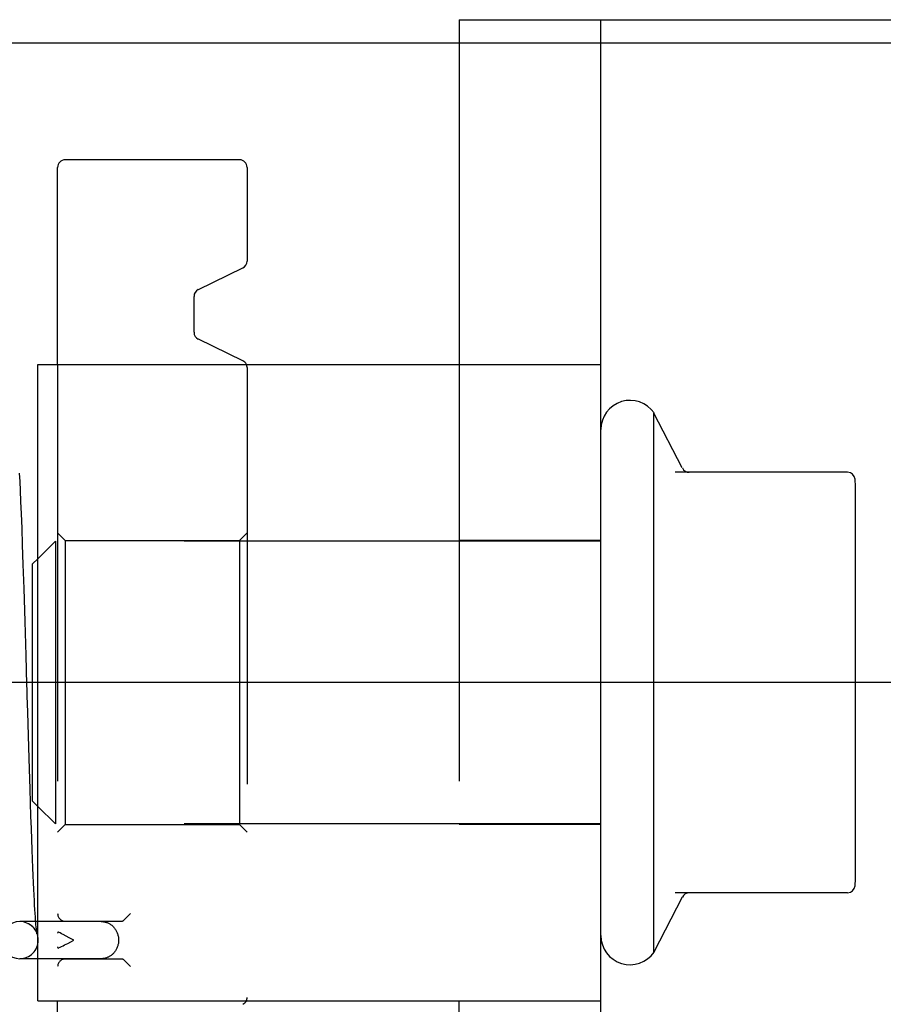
# Model space of a CAD drawing. Header units: inches. Extents: x 0 to 100, y 0 to 65.
# Tile 33 of 121: x 15.97 to 17.11, y 46.12 to 47.42. Entities that reach past the tile are written whole.
import ezdxf

# ---------------------------------------------------------------- set-up
doc = ezdxf.new("R2010")
doc.units = ezdxf.units.IN
doc.header["$LTSCALE"] = 5.5
doc.header["$MEASUREMENT"] = 0
doc.linetypes.add('HIDDEN', pattern=[0.2, 0.1, -0.1])
doc.layers.get('0').update_dxf_attribs({"linetype": 'CONTINUOUS'})
doc.layers.add('DEFAULT_2', color=8, linetype='HIDDEN')
doc.layers.add('DIMENSIONS', color=7, linetype='CONTINUOUS')
doc.styles.get("Standard").update_dxf_attribs({"font": 'arial.ttf'})
doc.dimstyles.new('DIMSTYLE_1', dxfattribs={"dimtxt": 0.441176, "dimasz": 0.588235, "dimexe": 0.09, "dimexo": 0.07, "dimgap": 0.0375, "dimtad": 0, "dimtih": 1, "dimtoh": 1, "dimzin": 4, "dimdsep": 46, "dimtxsty": 'Standard', "dimblk": '_FILLED', "dimblk1": '_FILLED', "dimblk2": '_FILLED', "dimcen": 0.09, "dimadec": 3, "dimazin": 1, "dimtfac": 1, "dimtdec": 3, "dimtofl": 0, "dimtmove": 0, "dimatfit": 3, "dimldrblk": '_FILLED', "dimfxl": 0, "dimtolj": 1, "dimtzin": 4, "dimarcsym": 0})

# ---------------------------------------------------------------- blocks, each defined once
blk = doc.blocks.new('_FILLED')
at = {"color": 0, "linetype": 'ByBlock'}
blk.add_solid([(0, 0), (-1, 0.2), (-1, -0.2)], dxfattribs=at)
blk = doc.blocks.new('*D1')
at = {"layer": 'DIMENSIONS', "color": 2, "linetype": 'Continuous'}
for p, q in [((20.8126, 47.3916), (11.9453, 47.3916)), ((12.4747, 47.3916), (12.4747, 26.739)), ((12.4747, 5.2041), (12.4747, 25.8566)), ((20.8126, 5.2041), (11.9453, 5.2041))]:
    blk.add_line(p, q, dxfattribs=at)
at = {"layer": 'DIMENSIONS', "color": 2, "linetype": 'Continuous', "xscale": 0.5882352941, "yscale": 0.5882352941, "zscale": 0.5882352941}
for p, rotation in [((12.4747, 47.3916), 90), ((12.4747, 5.2041), 270)]:
    blk.add_blockref('_FILLED', p, dxfattribs=dict(at, rotation=rotation))
at = {"layer": 'DIMENSIONS', "color": 2, "linetype": 'Continuous', "insert": (12.4747, 26.5184), "char_height": 0.44118, "width": 1.541658, "attachment_point": 2, "line_spacing_factor": 0.9}
blk.add_mtext('42.19', dxfattribs=at)
blk = doc.blocks.new('*D12')
at = {"layer": 'DIMENSIONS', "color": 2, "linetype": 'Continuous'}
for p, q in [((19.4064, 46.5478), (13.8542, 46.5478)), ((14.3836, 46.5478), (14.3836, 25.4214)), ((14.3836, 6.0478), (14.3836, 24.539)), ((19.4064, 6.0478), (13.8542, 6.0478))]:
    blk.add_line(p, q, dxfattribs=at)
at = {"layer": 'DIMENSIONS', "color": 2, "linetype": 'Continuous', "xscale": 0.5882352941, "yscale": 0.5882352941, "zscale": 0.5882352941}
for p, rotation in [((14.3836, 46.5478), 90), ((14.3836, 6.0478), 270)]:
    blk.add_blockref('_FILLED', p, dxfattribs=dict(at, rotation=rotation))
at = {"layer": 'DIMENSIONS', "color": 2, "linetype": 'Continuous', "insert": (14.3836, 25.2008), "char_height": 0.44118, "width": 1.541658, "attachment_point": 2, "line_spacing_factor": 0.9}
blk.add_mtext('40.50', dxfattribs=at)

msp = doc.modelspace()

# ---------------------------------------------------------------- linework, layer by layer
at = {"color": 7, "linetype": 'Continuous'}
for p, q in [((16.5471, 47.4228), (16.5471, 46.9678)), ((16.5471, 47.4228), (16.7341, 47.4228)), ((16.2571, 47.2378), (16.0271, 47.2378)), ((16.0171, 46.9678), (16.0171, 47.2278)), ((16.2671, 47.2278), (16.2671, 47.1041)), ((16.2028, 47.0665), (16.2615, 47.0951)), ((16.1971, 47.0101), (16.1971, 47.0575)), ((16.2615, 46.9725), (16.2028, 47.0011)), ((16.8041, 46.192), (16.8041, 46.9036)), ((16.8415, 46.8312), (16.8041, 46.9036)), ((15.9675, 46.8134), (15.9669, 46.8241)), ((17.0596, 46.8253), (16.8319, 46.8253)), ((15.9681, 46.8011), (15.9675, 46.8134)), ((15.9687, 46.7868), (15.9681, 46.8011)), ((17.0701, 46.2922), (17.0701, 46.8034)), ((15.9694, 46.7704), (15.9687, 46.7868)), ((15.9701, 46.7515), (15.9694, 46.7704)), ((15.9709, 46.7296), (15.9701, 46.7515)), ((15.9718, 46.7036), (15.9709, 46.7296)), ((15.9728, 46.6719), (15.9718, 46.7036)), ((15.9841, 46.7043), (15.9911, 46.7113)), ((15.9841, 46.3913), (15.9841, 46.7043)), ((15.9742, 46.6285), (15.9728, 46.6719)), ((15.9755, 46.5836), (15.9742, 46.6285)), ((15.979, 46.4624), (15.9777, 46.5085)), ((15.9799, 46.4336), (15.979, 46.4624)), ((15.9807, 46.4077), (15.9799, 46.4336)), ((15.9813, 46.3888), (15.9807, 46.4077)), ((15.9819, 46.3713), (15.9813, 46.3888)), ((15.9841, 46.3913), (15.9911, 46.3843)), ((15.9824, 46.3553), (15.9819, 46.3713)), ((15.9829, 46.3405), (15.9824, 46.3553)), ((15.9834, 46.327), (15.9829, 46.3405)), ((15.9839, 46.3146), (15.9834, 46.327)), ((15.9844, 46.3033), (15.9839, 46.3146)), ((15.9848, 46.2929), (15.9844, 46.3033)), ((15.9852, 46.2836), (15.9848, 46.2929)), ((15.9856, 46.275), (15.9852, 46.2836)), ((15.986, 46.2673), (15.9856, 46.275)), ((15.9864, 46.2602), (15.986, 46.2673)), ((15.9867, 46.2538), (15.9864, 46.2602)), ((16.8415, 46.2644), (16.8041, 46.192)), ((17.0596, 46.2703), (16.8319, 46.2703)), ((15.9871, 46.2481), (15.9867, 46.2538)), ((15.9874, 46.2429), (15.9871, 46.2481)), ((15.9911, 46.2323), (15.9671, 46.2323)), ((15.9877, 46.2384), (15.9874, 46.2429)), ((15.988, 46.2343), (15.9877, 46.2384)), ((15.9881, 46.2323), (15.988, 46.2343)), ((15.9911, 46.1833), (15.9671, 46.1833)), ((16.0171, 45.8678), (16.0171, 46.1278)), ((16.5471, 45.6728), (16.5471, 46.1278))]:
    msp.add_line(p, q, dxfattribs=at)
at = {"color": 3, "linetype": 'Continuous'}
for p, q in [((16.7341, 45.6728), (16.7341, 47.4228)), ((16.7341, 47.4228), (20.9221, 47.4228)), ((15.9911, 46.1278), (15.9911, 46.9678)), ((15.9911, 46.9678), (16.7341, 46.9678)), ((15.9911, 46.1278), (16.7341, 46.1278))]:
    msp.add_line(p, q, dxfattribs=at)
at = {"color": 7, "linetype": 'Continuous'}
msp.add_lwpolyline([(15.9777, 46.5085), (15.977, 46.5304), (15.9768, 46.5379), (15.9766, 46.5454), (15.9755, 46.5836)], dxfattribs=at)
for centre, radius, start, end in [((16.0271, 47.2278), 0.01, 90, 180), ((16.2571, 47.2278), 0.01, 0, 90), ((16.2571, 47.1041), 0.01, 295.9065, 360), ((16.2071, 47.0575), 0.01, 115.9065, 180), ((16.2071, 47.0101), 0.01, 180, 244.0935), ((16.2571, 46.9635), 0.01, 25.222, 64.0935), ((16.7725, 46.8819), 0.0384, 34.4497, 180), ((16.8507, 46.8353), 0.01, 203.9679, 270), ((17.0596, 46.8153), 0.01, 5.1938, 90), ((16.9289, 46.8034), 0.1412, 0, 5.2081), ((16.9289, 46.2922), 0.1412, 354.7919, 360), ((17.0596, 46.2803), 0.01, 270, 354.8062), ((16.8507, 46.2603), 0.01, 90, 156.0321), ((15.9671, 46.2078), 0.0245, 90, 270), ((16.7725, 46.2137), 0.0384, 180, 325.5503), ((16.2571, 46.132), 0.01, 296.2319, 335.0274)]:
    msp.add_arc(centre, radius, start, end, dxfattribs=at)
at = {"layer": 'DEFAULT_2', "color": 8, "linetype": 'HIDDEN'}
for p, q in [((16.0171, 46.9678), (16.0171, 46.1278)), ((16.2671, 46.9635), (16.2671, 46.132)), ((16.5471, 46.9678), (16.5471, 46.1278)), ((16.0271, 46.7353), (16.0171, 46.7453)), ((16.2571, 46.7353), (16.2671, 46.7453)), ((15.9911, 46.7113), (16.0141, 46.7343)), ((16.0141, 46.7343), (16.0141, 46.3613)), ((16.7341, 46.7343), (16.0141, 46.7343)), ((16.0271, 46.7353), (16.0271, 46.3603)), ((16.0271, 46.7353), (16.2571, 46.7353)), ((16.2571, 46.7353), (16.2571, 46.3603)), ((16.7341, 46.7353), (16.5471, 46.7353)), ((15.9911, 46.3843), (16.0141, 46.3613)), ((16.7341, 46.3613), (16.0141, 46.3613)), ((16.0271, 46.3603), (16.0171, 46.3503)), ((16.0271, 46.3603), (16.2571, 46.3603)), ((16.2571, 46.3603), (16.2671, 46.3503)), ((16.7341, 46.3603), (16.5471, 46.3603)), ((15.9883, 46.23), (15.9881, 46.2323)), ((16.0747, 46.2323), (15.9911, 46.2323)), ((16.0271, 46.2328), (16.1018, 46.2328)), ((16.1043, 46.234), (16.1131, 46.2428)), ((15.9885, 46.2277), (15.9883, 46.23)), ((15.9887, 46.2257), (15.9885, 46.2277)), ((15.9889, 46.2239), (15.9887, 46.2257)), ((15.989, 46.2228), (15.9889, 46.2239)), ((15.9891, 46.2218), (15.989, 46.2228)), ((15.9894, 46.2196), (15.9893, 46.2204)), ((15.9895, 46.2189), (15.9894, 46.2196)), ((15.9895, 46.2183), (15.9895, 46.2189)), ((15.9896, 46.2177), (15.9895, 46.2183)), ((15.9897, 46.2172), (15.9896, 46.2177)), ((16.0284, 46.2131), (16.0243, 46.2152)), ((16.0325, 46.211), (16.0284, 46.2131)), ((16.0305, 46.2035), (16.0386, 46.2078)), ((16.0386, 46.2078), (16.0325, 46.211)), ((16.0747, 46.1833), (15.9911, 46.1833)), ((16.1018, 46.1828), (16.0271, 46.1828)), ((16.1043, 46.1816), (16.1131, 46.1728))]:
    msp.add_line(p, q, dxfattribs=at)
for points in [[(16.0747, 46.2323), (16.0757, 46.2323), (16.0767, 46.2322), (16.0776, 46.2321), (16.0786, 46.2319), (16.0796, 46.2317), (16.0805, 46.2315), (16.0815, 46.2312), (16.0824, 46.2309), (16.0833, 46.2305), (16.0842, 46.2301), (16.0851, 46.2296), (16.086, 46.2291), (16.0868, 46.2286), (16.0877, 46.228), (16.0885, 46.2274), (16.0893, 46.2267), (16.09, 46.226), (16.0907, 46.2253), (16.0914, 46.2245), (16.0921, 46.2237), (16.0927, 46.2229), (16.0933, 46.222), (16.0939, 46.2211), (16.0944, 46.2202), (16.0949, 46.2192), (16.0954, 46.2183), (16.0958, 46.2173), (16.0961, 46.2163), (16.0965, 46.2153), (16.0967, 46.2142), (16.097, 46.2132), (16.0972, 46.2121), (16.0973, 46.211), (16.0975, 46.21), (16.0975, 46.2089), (16.0975, 46.2078)], [(15.9778, 46.2299), (15.9783, 46.2296), (15.9792, 46.2291), (15.9801, 46.2286), (15.9809, 46.2281), (15.9817, 46.2275), (15.9824, 46.2269), (15.9831, 46.2264), (15.9837, 46.2258), (15.9843, 46.2252), (15.9849, 46.2246), (15.9854, 46.2241), (15.9859, 46.2235), (15.9863, 46.223), (15.9867, 46.2224), (15.9871, 46.2219), (15.9874, 46.2214), (15.9877, 46.2209), (15.988, 46.2204), (15.9883, 46.22), (15.9885, 46.2195), (15.9887, 46.2191), (15.9889, 46.2187), (15.9891, 46.2183), (15.9892, 46.2179), (15.9894, 46.2176), (15.9895, 46.2173), (15.9896, 46.2171), (15.9896, 46.2168), (15.9897, 46.2166), (15.9898, 46.2165), (15.9898, 46.2163), (15.9899, 46.2162), (15.9899, 46.2161), (15.9899, 46.216), (15.9899, 46.2159), (15.9899, 46.2159), (15.9899, 46.2159)], [(15.9893, 46.2204), (15.9892, 46.2213), (15.9891, 46.2218)], [(15.9899, 46.2159), (15.9899, 46.2159), (15.9899, 46.2159), (15.9899, 46.2159), (15.9899, 46.216), (15.9899, 46.2161), (15.9899, 46.2162), (15.9898, 46.2163), (15.9898, 46.2164), (15.9898, 46.2166), (15.9898, 46.2168), (15.9897, 46.217), (15.9897, 46.2172)], [(16.0183, 46.2182), (16.0182, 46.2183), (16.0181, 46.2183), (16.0179, 46.2183), (16.0178, 46.2183), (16.0177, 46.2183), (16.0177, 46.2183), (16.0176, 46.2183), (16.0175, 46.2182), (16.0174, 46.2182), (16.0174, 46.2181), (16.0173, 46.218), (16.0173, 46.2179), (16.0172, 46.2177), (16.0172, 46.2176), (16.0172, 46.2174), (16.0171, 46.2172), (16.0171, 46.217), (16.0171, 46.2168)], [(16.0243, 46.2152), (16.0223, 46.2163), (16.0203, 46.2173), (16.0183, 46.2182)], [(16.0975, 46.2078), (16.0975, 46.2067), (16.0975, 46.2056), (16.0973, 46.2045), (16.0972, 46.2035), (16.097, 46.2024), (16.0967, 46.2014), (16.0965, 46.2003), (16.0961, 46.1993), (16.0958, 46.1983), (16.0953, 46.1973), (16.0949, 46.1963), (16.0944, 46.1954), (16.0939, 46.1945), (16.0933, 46.1936), (16.0927, 46.1927), (16.0921, 46.1919), (16.0914, 46.1911), (16.0907, 46.1903), (16.09, 46.1896), (16.0893, 46.1889), (16.0885, 46.1882), (16.0877, 46.1876), (16.0868, 46.187), (16.086, 46.1865), (16.0851, 46.186), (16.0842, 46.1855), (16.0833, 46.1851), (16.0824, 46.1847), (16.0815, 46.1844), (16.0806, 46.1841), (16.0796, 46.1839), (16.0786, 46.1837), (16.0777, 46.1835), (16.0767, 46.1834), (16.0757, 46.1833), (16.0747, 46.1833)], [(16.0171, 46.1988), (16.0171, 46.1986), (16.0171, 46.1984), (16.0172, 46.1982), (16.0172, 46.198), (16.0172, 46.1979), (16.0173, 46.1977), (16.0173, 46.1976), (16.0174, 46.1975), (16.0174, 46.1974), (16.0175, 46.1974), (16.0176, 46.1973), (16.0177, 46.1973), (16.0177, 46.1973), (16.0178, 46.1973), (16.0179, 46.1973), (16.0181, 46.1973), (16.0182, 46.1973), (16.0183, 46.1974)], [(16.0183, 46.1974), (16.0203, 46.1984), (16.0223, 46.1993), (16.0243, 46.2004), (16.0263, 46.2014), (16.0305, 46.2035)]]:
    msp.add_lwpolyline(points, dxfattribs=at)
for centre, radius, start, end in [((16.2571, 46.9635), 0.01, 0, 25.222), ((15.9671, 46.2078), 0.0245, 270, 90), ((16.0271, 46.2428), 0.01, 180, 270), ((16.0271, 46.1728), 0.01, 90, 180), ((16.2571, 46.132), 0.01, 335.0274, 360)]:
    msp.add_arc(centre, radius, start, end, dxfattribs=at)
for centre, start_param, end_param in [((16.1018, 46.2428), -3.141593, -2.654693), ((16.1018, 46.1728), -0.486899, 0)]:
    msp.add_ellipse(centre, major_axis=(0, 0.01), ratio=0.529412, start_param=start_param, end_param=end_param, dxfattribs=at)

# ---------------------------------------------------------------- dimensions: what is measured, and where the dimension line sits
at = {"layer": 'DIMENSIONS', "color": 2, "linetype": 'Continuous'}
for base, p1, p2, picture, middle in [((12.4747, 5.2041), (20.8826, 47.3916), (20.8826, 5.2041), '*D1', (12.4631, 26.2953)), ((14.3836, 6.0478), (19.4764, 46.5478), (19.4764, 6.0478), '*D12', (14.372, 24.9777))]:
    dim = msp.add_linear_dim(base=base, p1=p1, p2=p2, angle=270, dimstyle='DIMSTYLE_1', dxfattribs=at)
    dim.commit()
    dim.dimension.update_dxf_attribs({"geometry": picture, "text_midpoint": middle, "dimtype": 160})

doc.saveas('drawing.dxf')
